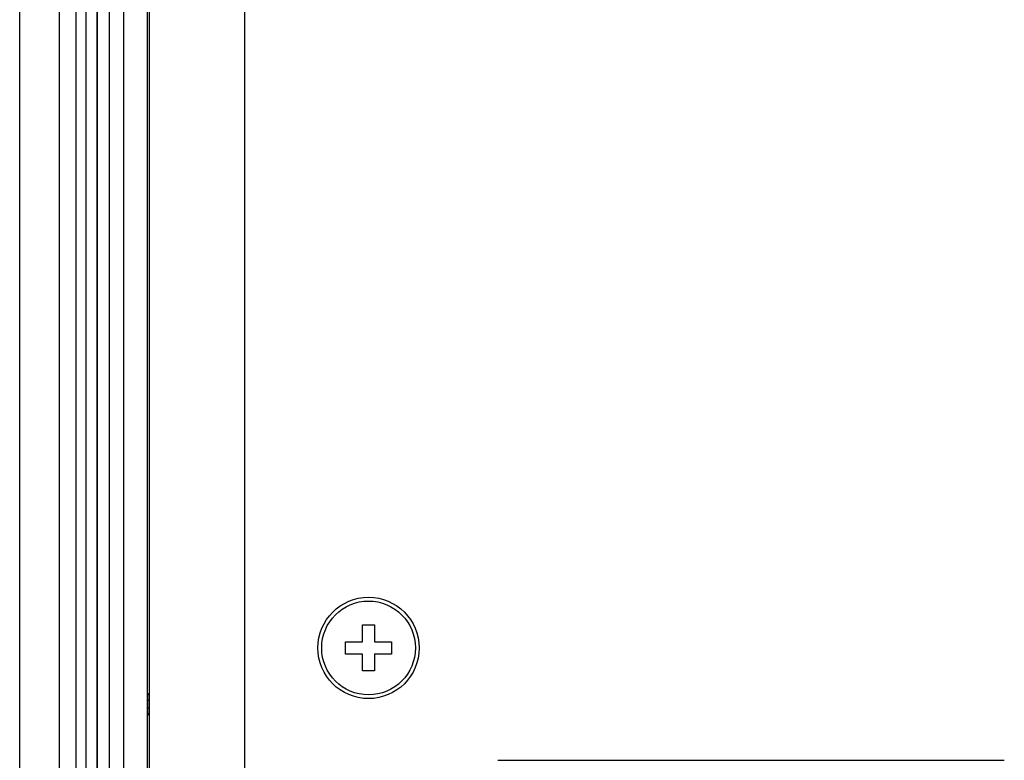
# Model space of a CAD drawing. Header units: millimetres. Extents: x 0 to 1189, y 0 to 841.
# Tile 27 of 50: x 745 to 833, y 464 to 529. Entities that reach past the tile are written whole.
import ezdxf

# ---------------------------------------------------------------- set-up
doc = ezdxf.new("R2010")
doc.units = ezdxf.units.MM
doc.header["$LTSCALE"] = 65.395
doc.layers.get('0').update_dxf_attribs({"linetype": 'CONTINUOUS'})
for name, color, linetype in [('COVER-REAR_CASE_PC-SHAPE', 7, 'CONTINUOUS'), ('FRONT_CASE_15_DM-SHAPE', 7, 'CONTINUOUS'), ('REAR_CASE-PC_15-SHAPE', 7, 'CONTINUOUS'), ('SCREW_M4X8_MUSH_2-SHAPE', 7, 'CONTINUOUS')]:
    doc.layers.add(name, color=color, linetype=linetype)

msp = doc.modelspace()

# ---------------------------------------------------------------- linework, layer by layer
msp.add_line((787.738, 463.565), (832.738, 463.565))
at = {"layer": 'COVER-REAR_CASE_PC-SHAPE', "color": 7, "linetype": 'Continuous'}
msp.add_line((765.238, 400.045), (765.238, 667.045), dxfattribs=at)
at = {"layer": 'FRONT_CASE_15_DM-SHAPE', "color": 7, "linetype": 'Continuous'}
for p, q in [((745.238, 384.544), (745.238, 682.546)), ((748.738, 675.146), (748.738, 391.944)), ((748.765, 391.971), (748.765, 675.119)), ((750.264, 391.971), (750.264, 675.119)), ((751.103, 675.181), (751.103, 391.91)), ((752.103, 675.181), (752.103, 391.91)), ((752.138, 391.945), (752.138, 675.145)), ((753.185, 670.106), (753.185, 396.984)), ((754.469, 668.822), (754.469, 398.268)), ((756.572, 614.545), (756.572, 452.545)), ((756.607, 469.404), (756.738, 469.535)), ((756.607, 469.404), (756.738, 469.404)), ((756.598, 468.904), (756.598, 468.186)), ((756.598, 468.904), (756.738, 468.904)), ((756.738, 468.186), (756.598, 468.186)), ((756.738, 467.555), (756.607, 467.686)), ((756.738, 467.686), (756.607, 467.686))]:
    msp.add_line(p, q, dxfattribs=at)
for centre, start_param, end_param in [((756.607, 468.904), 0.017453, 1.570796), ((756.607, 468.186), -4.712389, -3.159046)]:
    msp.add_ellipse(centre, major_axis=(0, 0.5), ratio=0.017455, start_param=start_param, end_param=end_param, dxfattribs=at)
at = {"layer": 'REAR_CASE-PC_15-SHAPE', "color": 7, "linetype": 'Continuous'}
msp.add_line((756.738, 668.545), (756.738, 398.545), dxfattribs=at)
at = {"layer": 'SCREW_M4X8_MUSH_2-SHAPE', "color": 7, "linetype": 'Continuous'}
for p, q in [((775.694, 475.589), (776.238, 475.588)), ((776.238, 475.588), (776.781, 475.589)), ((776.238, 471.502), (775.694, 471.501)), ((776.781, 471.501), (776.238, 471.502))]:
    msp.add_line(p, q, dxfattribs=at)
for radius in [4.5, 4.164]:
    msp.add_circle((776.238, 473.545), radius, dxfattribs=at)
for centre, radius, start, end in [((334.796, 473.567), 440.903, 0.06721, 0.2627), ((1210.753, 473.587), 433.976, 179.73574, 179.93435), ((334.22, 473.545), 439.974, 359.92921, 0.07079), ((776.196, 908.06), 433.976, 269.73574, 269.93435), ((776.26, 914.987), 440.903, 270.06721, 270.2627), ((1218.256, 473.545), 439.974, 179.92921, 180.07079), ((776.216, 32.103), 440.903, 90.06721, 90.2627), ((341.723, 473.503), 433.976, 359.73574, 359.93435), ((776.28, 39.03), 433.976, 89.73574, 89.93435), ((1217.68, 473.523), 440.903, 180.06721, 180.2627)]:
    msp.add_arc(centre, radius, start, end, dxfattribs=at)

doc.saveas('drawing.dxf')
